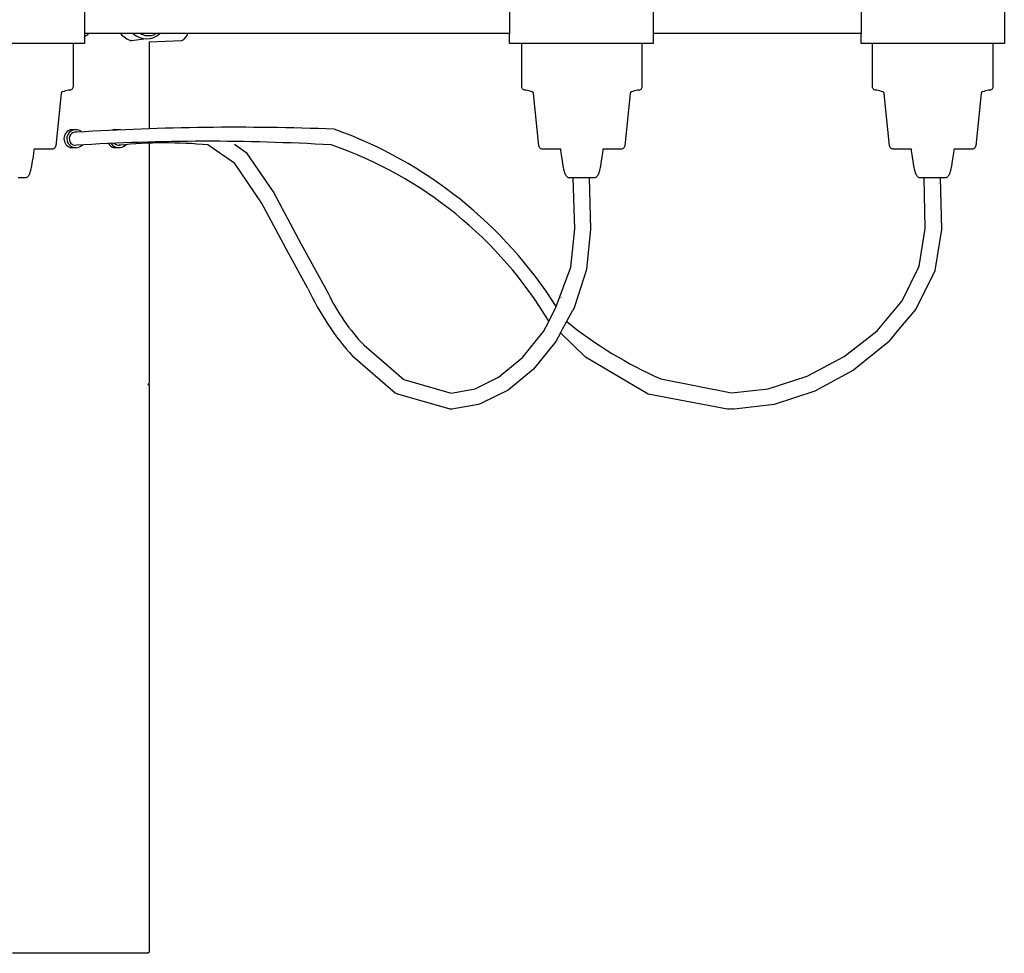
# Model space of a CAD drawing. Header units: centimetres. Extents: x -160 to 50, y -48 to 221.
# Tile 25 of 32: x 0 to 22, y 71 to 92. Entities that reach past the tile are written whole.
import ezdxf

# ---------------------------------------------------------------- set-up
doc = ezdxf.new("R2010")
doc.units = ezdxf.units.CM
doc.layers.add('FLOS', color=30, linetype='Continuous')

# ---------------------------------------------------------------- blocks, each defined once
blk = doc.blocks.new('2097-50_EL_frontal')
for p, q in [((1.581, 21.003), (1.581, 20.003)), ((21.798, 21.003), (21.798, 20.003)), ((10.924, 20.83), (10.924, 20.221)), ((14.084, 20.83), (14.084, 20.221)), ((18.65, 20.83), (18.65, 20.221)), ((10.924, 20.221), (1.581, 20.221)), ((3.768, 20.088), (3.81, 20.138)), ((3.81, 20.138), (3.844, 20.193)), ((3.844, 20.193), (3.853, 20.221)), ((10.924, 20.003), (10.924, 20.221)), ((18.65, 20.221), (14.084, 20.221)), ((14.084, 20.221), (14.084, 20.003)), ((18.65, 20.003), (18.65, 20.221)), ((1.581, 20.003), (-1.579, 20.003)), ((1.331, 20.003), (1.331, 19.051)), ((2.949, 20.106, 0.142), (2.613, 20.063, 0.047)), ((3.002, 20.036), (3.726, 20.067)), ((3.002, 20.042), (3.002, 18.127)), ((3.726, 20.067), (3.768, 20.088)), ((10.992, 20.003), (10.924, 20.003)), ((11.127, 20.003), (10.992, 20.003)), ((11.193, 20.003), (11.127, 20.003)), ((11.193, 19.051), (11.193, 20.003)), ((13.834, 20.003), (11.193, 20.003)), ((13.834, 20.003), (13.834, 19.051)), ((13.862, 20.003), (13.834, 20.003)), ((13.834, 20.003), (13.834, 19.051)), ((13.996, 20.003), (13.862, 20.003)), ((14.065, 20.003), (13.996, 20.003)), ((14.084, 20.003), (14.065, 20.003)), ((18.718, 20.003), (18.65, 20.003)), ((18.852, 20.003), (18.718, 20.003)), ((19.046, 20.003), (18.852, 20.003)), ((18.9, 19.051), (18.9, 20.003)), ((19.292, 20.003), (19.046, 20.003)), ((19.578, 20.003), (19.292, 20.003)), ((19.892, 20.003), (19.578, 20.003)), ((20.22, 20.003), (19.892, 20.003)), ((20.548, 20.003), (20.22, 20.003)), ((20.862, 20.003), (20.548, 20.003)), ((21.148, 20.003), (20.862, 20.003)), ((21.393, 20.003), (21.148, 20.003)), ((21.587, 20.003), (21.393, 20.003)), ((21.548, 20.003), (21.548, 19.051)), ((21.722, 20.003), (21.587, 20.003)), ((21.79, 20.003), (21.722, 20.003)), ((21.798, 20.003), (21.79, 20.003)), ((1.331, 19.051), (1.329, 19.034)), ((11.195, 19.034), (11.193, 19.051)), ((13.834, 19.051), (13.832, 19.034)), ((13.834, 19.051), (13.832, 19.034)), ((18.901, 19.034), (18.9, 19.051)), ((21.548, 19.051), (21.546, 19.034)), ((1.072, 18.903), (0.953, 17.751)), ((1.081, 18.921), (1.072, 18.903)), ((1.103, 18.936), (1.081, 18.921)), ((1.133, 18.95), (1.103, 18.936)), ((1.167, 18.961), (1.133, 18.95)), ((1.202, 18.97), (1.167, 18.961)), ((1.232, 18.975), (1.202, 18.97)), ((1.257, 18.977), (1.232, 18.975)), ((1.274, 18.979), (1.257, 18.977)), ((1.289, 18.985), (1.274, 18.979)), ((1.303, 18.993), (1.289, 18.985)), ((1.314, 19.005), (1.303, 18.993)), ((1.323, 19.019), (1.314, 19.005)), ((1.329, 19.034), (1.323, 19.019)), ((11.201, 19.019), (11.195, 19.034)), ((11.209, 19.005), (11.201, 19.019)), ((11.221, 18.993), (11.209, 19.005)), ((11.234, 18.985), (11.221, 18.993)), ((11.25, 18.979), (11.234, 18.985)), ((11.267, 18.977), (11.25, 18.979)), ((11.291, 18.975), (11.267, 18.977)), ((11.322, 18.97), (11.291, 18.975)), ((11.357, 18.961), (11.322, 18.97)), ((11.391, 18.95), (11.357, 18.961)), ((11.421, 18.936), (11.391, 18.95)), ((11.443, 18.921), (11.421, 18.936)), ((11.452, 18.903), (11.443, 18.921)), ((11.571, 17.751), (11.452, 18.903)), ((13.575, 18.903), (13.456, 17.751)), ((13.575, 18.903), (13.456, 17.751)), ((13.584, 18.921), (13.575, 18.903)), ((13.584, 18.921), (13.575, 18.903)), ((13.606, 18.936), (13.584, 18.921)), ((13.606, 18.936), (13.584, 18.921)), ((13.636, 18.95), (13.606, 18.936)), ((13.636, 18.95), (13.606, 18.936)), ((13.67, 18.961), (13.636, 18.95)), ((13.67, 18.961), (13.636, 18.95)), ((13.705, 18.97), (13.67, 18.961)), ((13.705, 18.97), (13.67, 18.961)), ((13.736, 18.975), (13.705, 18.97)), ((13.736, 18.975), (13.705, 18.97)), ((13.76, 18.977), (13.736, 18.975)), ((13.76, 18.977), (13.736, 18.975)), ((13.777, 18.979), (13.76, 18.977)), ((13.777, 18.979), (13.76, 18.977)), ((13.793, 18.985), (13.777, 18.979)), ((13.793, 18.985), (13.777, 18.979)), ((13.806, 18.993), (13.793, 18.985)), ((13.806, 18.993), (13.793, 18.985)), ((13.818, 19.005), (13.806, 18.993)), ((13.818, 19.005), (13.806, 18.993)), ((13.826, 19.019), (13.818, 19.005)), ((13.826, 19.019), (13.818, 19.005)), ((13.832, 19.034), (13.826, 19.019)), ((13.832, 19.034), (13.826, 19.019)), ((18.907, 19.019), (18.901, 19.034)), ((18.916, 19.005), (18.907, 19.019)), ((18.927, 18.993), (18.916, 19.005)), ((18.941, 18.985), (18.927, 18.993)), ((18.956, 18.979), (18.941, 18.985)), ((18.973, 18.977), (18.956, 18.979)), ((18.998, 18.975), (18.973, 18.977)), ((19.029, 18.97), (18.998, 18.975)), ((19.063, 18.961), (19.029, 18.97)), ((19.098, 18.95), (19.063, 18.961)), ((19.128, 18.936), (19.098, 18.95)), ((19.149, 18.921), (19.128, 18.936)), ((19.159, 18.903), (19.149, 18.921)), ((19.277, 17.751), (19.159, 18.903)), ((21.289, 18.903), (21.17, 17.751)), ((21.298, 18.921), (21.289, 18.903)), ((21.32, 18.936), (21.298, 18.921)), ((21.35, 18.95), (21.32, 18.936)), ((21.384, 18.961), (21.35, 18.95)), ((21.419, 18.97), (21.384, 18.961)), ((21.449, 18.975), (21.419, 18.97)), ((21.474, 18.977), (21.449, 18.975)), ((21.491, 18.979), (21.474, 18.977)), ((21.506, 18.985), (21.491, 18.979)), ((21.52, 18.993), (21.506, 18.985)), ((21.532, 19.005), (21.52, 18.993)), ((21.54, 19.019), (21.532, 19.005)), ((21.546, 19.034), (21.54, 19.019)), ((1.394, 18.107, -0.203), (1.284, 18.107, -0.203)), ((2.341, 18.107, -0.203), (2.232, 18.107, -0.203)), ((0.953, 17.751), (0.949, 17.734)), ((3.002, 17.809), (3.002, 12.532)), ((4.884, 17.36), (4.297, 17.772)), ((4.879, 17.787), (5.134, 17.608)), ((11.575, 17.734), (11.571, 17.751)), ((13.456, 17.751), (13.452, 17.734)), ((13.456, 17.751), (13.452, 17.734)), ((19.281, 17.734), (19.277, 17.751)), ((21.17, 17.751), (21.166, 17.734)), ((0.464, 17.596), (0.452, 17.512)), ((0.472, 17.655), (0.464, 17.596)), ((0.475, 17.677), (0.472, 17.655)), ((0.519, 17.677), (0.475, 17.677)), ((0.654, 17.677), (0.519, 17.677)), ((0.76, 17.677), (0.654, 17.677)), ((0.834, 17.677), (0.76, 17.677)), ((0.872, 17.677), (0.834, 17.677)), ((0.889, 17.679), (0.872, 17.677)), ((0.905, 17.685), (0.889, 17.679)), ((0.92, 17.693), (0.905, 17.685)), ((0.932, 17.705), (0.92, 17.693)), ((0.942, 17.718), (0.932, 17.705)), ((0.949, 17.734), (0.942, 17.718)), ((1.394, 17.711, -0.203), (1.284, 17.711, -0.203)), ((2.341, 17.711, -0.203), (2.232, 17.711, -0.203)), ((5.134, 17.608), (5.745, 16.716)), ((11.582, 17.718), (11.575, 17.734)), ((11.592, 17.705), (11.582, 17.718)), ((11.604, 17.693), (11.592, 17.705)), ((11.619, 17.685), (11.604, 17.693)), ((11.635, 17.679), (11.619, 17.685)), ((11.652, 17.677), (11.635, 17.679)), ((11.69, 17.677), (11.652, 17.677)), ((11.744, 17.677), (11.67, 17.677)), ((11.763, 17.677), (11.69, 17.677)), ((11.851, 17.677), (11.744, 17.677)), ((11.87, 17.677), (11.763, 17.677)), ((11.985, 17.677), (11.851, 17.677)), ((12.004, 17.677), (11.87, 17.677)), ((12.03, 17.677), (11.985, 17.677)), ((12.049, 17.677), (12.004, 17.677)), ((12.052, 17.655), (12.049, 17.677)), ((12.06, 17.596), (12.052, 17.655)), ((12.072, 17.512), (12.06, 17.596)), ((12.967, 17.596), (12.955, 17.512)), ((12.967, 17.596), (12.955, 17.512)), ((12.975, 17.655), (12.967, 17.596)), ((12.975, 17.655), (12.967, 17.596)), ((12.978, 17.677), (12.975, 17.655)), ((12.978, 17.677), (12.975, 17.655)), ((13.003, 17.677), (12.978, 17.677)), ((13.023, 17.677), (12.978, 17.677)), ((13.138, 17.677), (13.003, 17.677)), ((13.157, 17.677), (13.023, 17.677)), ((13.244, 17.677), (13.138, 17.677)), ((13.264, 17.677), (13.157, 17.677)), ((13.318, 17.677), (13.244, 17.677)), ((13.337, 17.677), (13.264, 17.677)), ((13.355, 17.677), (13.318, 17.677)), ((13.375, 17.677), (13.337, 17.677)), ((13.375, 17.677), (13.355, 17.677)), ((13.392, 17.679), (13.375, 17.677)), ((13.392, 17.679), (13.375, 17.677)), ((13.408, 17.685), (13.392, 17.679)), ((13.408, 17.685), (13.392, 17.679)), ((13.423, 17.693), (13.408, 17.685)), ((13.423, 17.693), (13.408, 17.685)), ((13.435, 17.705), (13.423, 17.693)), ((13.435, 17.705), (13.423, 17.693)), ((13.445, 17.718), (13.435, 17.705)), ((13.445, 17.718), (13.435, 17.705)), ((13.452, 17.734), (13.445, 17.718)), ((13.452, 17.734), (13.445, 17.718)), ((19.288, 17.718), (19.281, 17.734)), ((19.298, 17.705), (19.288, 17.718)), ((19.31, 17.693), (19.298, 17.705)), ((19.325, 17.685), (19.31, 17.693)), ((19.341, 17.679), (19.325, 17.685)), ((19.359, 17.677), (19.341, 17.679)), ((19.396, 17.677), (19.359, 17.677)), ((19.47, 17.677), (19.396, 17.677)), ((19.576, 17.677), (19.47, 17.677)), ((19.711, 17.677), (19.576, 17.677)), ((19.756, 17.677), (19.711, 17.677)), ((19.759, 17.655), (19.756, 17.677)), ((19.766, 17.596), (19.759, 17.655)), ((19.778, 17.512), (19.766, 17.596)), ((20.681, 17.596), (20.669, 17.512)), ((20.689, 17.655), (20.681, 17.596)), ((20.692, 17.677), (20.689, 17.655)), ((20.729, 17.677), (20.692, 17.677)), ((20.864, 17.677), (20.729, 17.677)), ((20.97, 17.677), (20.864, 17.677)), ((21.044, 17.677), (20.97, 17.677)), ((21.081, 17.677), (21.044, 17.677)), ((21.089, 17.677), (21.081, 17.677)), ((21.106, 17.679), (21.089, 17.677)), ((21.122, 17.685), (21.106, 17.679)), ((21.137, 17.693), (21.122, 17.685)), ((21.149, 17.705), (21.137, 17.693)), ((21.159, 17.718), (21.149, 17.705)), ((21.166, 17.734), (21.159, 17.718)), ((0.436, 17.412), (0.418, 17.309)), ((0.452, 17.512), (0.436, 17.412)), ((5.473, 16.5), (4.884, 17.36)), ((12.088, 17.412), (12.072, 17.512)), ((12.106, 17.309), (12.088, 17.412)), ((12.939, 17.412), (12.921, 17.309)), ((12.939, 17.412), (12.921, 17.309)), ((12.955, 17.512), (12.939, 17.412)), ((12.955, 17.512), (12.939, 17.412)), ((19.794, 17.412), (19.778, 17.512)), ((19.812, 17.309), (19.794, 17.412)), ((20.653, 17.412), (20.635, 17.309)), ((20.669, 17.512), (20.653, 17.412)), ((0.357, 17.098), (0.345, 17.082)), ((0.367, 17.115), (0.357, 17.098)), ((0.375, 17.135), (0.367, 17.115)), ((0.397, 17.213), (0.375, 17.135)), ((0.418, 17.309), (0.397, 17.213)), ((12.127, 17.213), (12.106, 17.309)), ((12.149, 17.135), (12.127, 17.213)), ((12.157, 17.115), (12.149, 17.135)), ((12.167, 17.098), (12.157, 17.115)), ((12.178, 17.082), (12.167, 17.098)), ((12.86, 17.098), (12.849, 17.082)), ((12.86, 17.098), (12.849, 17.082)), ((12.87, 17.115), (12.86, 17.098)), ((12.87, 17.115), (12.86, 17.098)), ((12.878, 17.135), (12.87, 17.115)), ((12.878, 17.135), (12.87, 17.115)), ((12.9, 17.213), (12.878, 17.135)), ((12.9, 17.213), (12.878, 17.135)), ((12.921, 17.309), (12.9, 17.213)), ((12.921, 17.309), (12.9, 17.213)), ((19.833, 17.213), (19.812, 17.309)), ((19.855, 17.135), (19.833, 17.213)), ((19.863, 17.115), (19.855, 17.135)), ((19.873, 17.098), (19.863, 17.115)), ((19.885, 17.082), (19.873, 17.098)), ((20.574, 17.098), (20.563, 17.082)), ((20.584, 17.115), (20.574, 17.098)), ((20.592, 17.135), (20.584, 17.115)), ((20.614, 17.213), (20.592, 17.135)), ((20.635, 17.309), (20.614, 17.213)), ((0.173, 17.05), (0.123, 17.05)), ((0.216, 17.05), (0.173, 17.05)), ((0.25, 17.05), (0.216, 17.05)), ((0.273, 17.05), (0.25, 17.05)), ((0.285, 17.05), (0.273, 17.05)), ((0.302, 17.052), (0.285, 17.05)), ((0.318, 17.059), (0.302, 17.052)), ((0.332, 17.069), (0.318, 17.059)), ((0.345, 17.082), (0.332, 17.069)), ((12.191, 17.069), (12.178, 17.082)), ((12.206, 17.059), (12.191, 17.069)), ((12.222, 17.052), (12.206, 17.059)), ((12.239, 17.05), (12.222, 17.052)), ((12.251, 17.05), (12.239, 17.05)), ((12.274, 17.05), (12.251, 17.05)), ((12.289, 17.05), (12.255, 17.05)), ((12.308, 17.05), (12.274, 17.05)), ((12.332, 17.05), (12.289, 17.05)), ((12.326, 17.05), (12.308, 17.05)), ((12.36, 15.93), (12.326, 17.05)), ((12.382, 17.05), (12.332, 17.05)), ((12.437, 17.05), (12.382, 17.05)), ((12.494, 17.05), (12.437, 17.05)), ((12.552, 17.05), (12.494, 17.05)), ((12.607, 17.05), (12.552, 17.05)), ((12.657, 17.05), (12.607, 17.05)), ((12.7, 17.05), (12.657, 17.05)), ((12.676, 17.05), (12.673, 17.05)), ((12.673, 17.05), (12.706, 15.92)), ((12.719, 17.05), (12.676, 17.05)), ((12.734, 17.05), (12.7, 17.05)), ((12.753, 17.05), (12.719, 17.05)), ((12.757, 17.05), (12.734, 17.05)), ((12.776, 17.05), (12.753, 17.05)), ((12.769, 17.05), (12.757, 17.05)), ((12.776, 17.05), (12.769, 17.05)), ((12.788, 17.05), (12.776, 17.05)), ((12.788, 17.05), (12.776, 17.05)), ((12.805, 17.052), (12.788, 17.05)), ((12.805, 17.052), (12.788, 17.05)), ((12.821, 17.059), (12.805, 17.052)), ((12.821, 17.059), (12.805, 17.052)), ((12.836, 17.069), (12.821, 17.059)), ((12.836, 17.069), (12.821, 17.059)), ((12.849, 17.082), (12.836, 17.069)), ((12.849, 17.082), (12.836, 17.069)), ((19.898, 17.069), (19.885, 17.082)), ((19.912, 17.059), (19.898, 17.069)), ((19.928, 17.052), (19.912, 17.059)), ((19.945, 17.05), (19.928, 17.052)), ((19.957, 17.05), (19.945, 17.05)), ((19.981, 17.05), (19.957, 17.05)), ((20.015, 17.05), (19.981, 17.05)), ((20.057, 17.05), (20.015, 17.05)), ((20.057, 15.937), (20.037, 17.05)), ((20.107, 17.05), (20.057, 17.05)), ((20.162, 17.05), (20.107, 17.05)), ((20.22, 17.05), (20.162, 17.05)), ((20.277, 17.05), (20.22, 17.05)), ((20.332, 17.05), (20.277, 17.05)), ((20.382, 17.05), (20.332, 17.05)), ((20.425, 17.05), (20.382, 17.05)), ((20.385, 17.05), (20.419, 15.915)), ((20.459, 17.05), (20.425, 17.05)), ((20.483, 17.05), (20.459, 17.05)), ((20.495, 17.05), (20.483, 17.05)), ((20.502, 17.05), (20.495, 17.05)), ((20.519, 17.052), (20.502, 17.05)), ((20.535, 17.059), (20.519, 17.052)), ((20.549, 17.069), (20.535, 17.059)), ((20.563, 17.082), (20.549, 17.069)), ((5.745, 16.716), (6.346, 15.593)), ((6.065, 15.394), (5.473, 16.5)), ((12.27, 15.085), (12.36, 15.93)), ((12.706, 15.92), (12.612, 15.03)), ((19.924, 15.107), (20.057, 15.937)), ((20.419, 15.915), (20.269, 15.009)), ((6.346, 15.593), (6.937, 14.515)), ((6.493, 14.613), (6.065, 15.394)), ((11.95, 14.222), (12.27, 15.085)), ((12.612, 15.03), (12.353, 14.212)), ((19.556, 14.348), (19.924, 15.107)), ((20.268, 15.001), (19.851, 14.161)), ((20.269, 15.009), (20.268, 15.001)), ((12.053, 14.418), (12.057, 14.413)), ((19.405, 14.166), (19.556, 14.348)), ((11.791, 13.887), (11.95, 14.222)), ((12.045, 13.64), (12.318, 14.142)), ((12.336, 14.175), (12.318, 14.142)), ((12.353, 14.212), (12.336, 14.175)), ((19, 13.687), (19.405, 14.166)), ((19.851, 14.161), (19.47, 13.712)), ((11.673, 13.669), (11.791, 13.887)), ((11.21, 13.1), (11.673, 13.669)), ((12.045, 13.64), (11.941, 13.447)), ((12.596, 13.104), (12.045, 13.64)), ((18.281, 13.12), (19, 13.687)), ((19.47, 13.712), (19.25, 13.446)), ((11.941, 13.447), (11.449, 12.843)), ((19.235, 13.429), (18.483, 12.823)), ((19.25, 13.446), (19.235, 13.429)), ((7.727, 13.369), (8.604, 12.613)), ((8.411, 12.316), (7.479, 13.121)), ((10.684, 12.665), (11.21, 13.1)), ((13.973, 12.295), (12.596, 13.104)), ((17.465, 12.687), (18.281, 13.12)), ((11.449, 12.843), (10.894, 12.384)), ((18.483, 12.823), (17.636, 12.362)), ((8.604, 12.613), (9.638, 12.314)), ((10.167, 12.407), (10.684, 12.665)), ((14.251, 12.629), (15.804, 12.321)), ((16.607, 12.412), (17.465, 12.687)), ((3.002, 12.532), (2.977, 12.507)), ((2.977, 12.507), (3.002, 12.507)), ((3.002, 12.507), (3.002, 0.025)), ((9.638, 12.314), (10.167, 12.407)), ((10.894, 12.384), (10.306, 12.091)), ((15.804, 12.321), (16.607, 12.412)), ((17.636, 12.362), (16.743, 12.067)), ((8.473, 12.295), (8.411, 12.316)), ((9.62, 11.964), (8.473, 12.295)), ((15.714, 11.964), (13.973, 12.295)), ((9.655, 11.964), (9.62, 11.964)), ((10.241, 12.067), (9.655, 11.964)), ((10.306, 12.091), (10.241, 12.067)), ((15.769, 11.964), (15.714, 11.964)), ((15.793, 11.967), (15.769, 11.964)), ((15.807, 11.964), (15.793, 11.967)), ((15.859, 11.964), (15.807, 11.964)), ((16.743, 12.067), (15.859, 11.964)), ((0.517, 0), (0, 0)), ((1.018, 0), (0.517, 0)), ((1.488, 0), (1.018, 0)), ((1.913, 0), (1.488, 0)), ((2.28, 0), (1.913, 0)), ((2.578, 0), (2.28, 0)), ((2.797, 0), (2.578, 0)), ((2.931, 0), (2.797, 0)), ((2.977, 0), (2.931, 0)), ((3.002, 0.025), (2.977, 0))]:
    blk.add_line(p, q)
for centre, radius, start, end in [((1.384, 20.533, 0.142), 0.428, 297.3869, 313.1818), ((1.423, 20.524, 0.142), 0.349, 296.9135, 299.8896), ((2.75, 20.528, 0.047), 0.485, 219.1794, 253.524), ((2.949, 20.533, 0.142), 0.428, 226.8182, 313.1818), ((2.987, 20.524, 0.142), 0.349, 240.1104, 259.575), ((2.987, 20.524, 0.142), 0.349, 259.575, 299.8896), ((1.339, 17.909, -0.203), 0.206, 105.4166, 254.5834), ((1.394, 17.909, -0.203), 0.198, 47.603, 316.1676), ((1.393, 17.908), 0.145, 81.2448, 270), ((4.915, -38.32), 56.48, 87.8136, 93.5529), ((2.287, 17.909, -0.203), 0.206, 105.4166, 115.9394), ((2.341, 17.909, -0.203), 0.198, 77.6171, 107.6241), ((3.837, 9.064), 9.614, 32.4423, 70.3486), ((4.27, -28.746), 46.598, 86.6366, 93.5399), ((2.287, 17.909, -0.203), 0.206, 211.3925, 254.5834), ((2.341, 17.909, -0.203), 0.198, 211.7443, 318.2206), ((2.341, 17.908), 0.145, 223.847, 279.3837), ((3.366, 7.945), 9.871, 84.5869, 95.9273), ((4.081, 9.277), 8.984, 30.8759, 71.0131), ((11.989, 17.172), 6.062, 204.9681, 221.9339), ((10.885, 16.392), 4.372, 205.4273, 223.7509), ((17.892, 20.928), 9.063, 230.941, 246.3124)]:
    blk.add_arc(centre, radius, start, end)

msp = doc.modelspace()

# ---------------------------------------------------------------- block references
at = {"layer": 'FLOS'}
msp.add_blockref('2097-50_EL_frontal', (-0.206, 71.422), dxfattribs=at)

doc.saveas('drawing.dxf')
